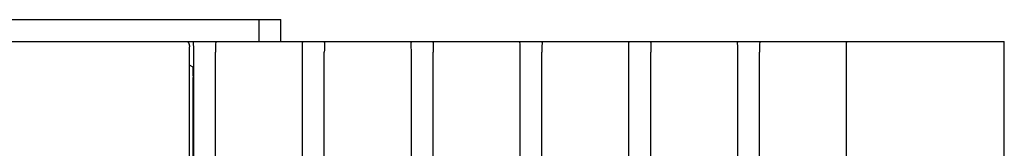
# Model space of a CAD drawing. Extents: x 70 to 816, y 33 to 540.
# Tile 20 of 21: x 690 to 780, y 430 to 442. Entities that reach past the tile are written whole.
import ezdxf

# ---------------------------------------------------------------- set-up
doc = ezdxf.new("R2010")
doc.units = 0
doc.header["$LTSCALE"] = 46.2
doc.layers.add('ALL_FEATURES', color=7, linetype='CONTINUOUS')

msp = doc.modelspace()

# ---------------------------------------------------------------- linework, layer by layer
at = {"layer": 'ALL_FEATURES', "color": 7, "linetype": 'CONTINUOUS'}
for p, q in [((635.5, 442), (713.5, 442)), ((711.5, 440), (711.5, 442)), ((713.5, 440), (713.5, 442)), ((635.941, 440), (704.85, 440)), ((704.933, 440), (704.933, 439.972)), ((705.133, 440), (780, 440)), ((780, 272), (780, 440)), ((705.1, 400.5), (705.1, 439.5)), ((705.5, 281.615), (705.5, 439)), ((707.5, 281.923), (707.5, 439)), ((715.5, 399.897), (715.5, 439)), ((717.5, 399.897), (717.5, 439)), ((725.5, 284.692), (725.5, 439)), ((727.5, 285), (727.5, 439)), ((735.5, 399.732), (735.5, 439)), ((737.5, 399.732), (737.5, 439)), ((745.5, 424.732), (745.5, 439)), ((747.5, 424.732), (747.5, 439)), ((755.5, 399.732), (755.5, 439)), ((757.5, 399.732), (757.5, 439)), ((765.5, 424.732), (765.5, 439)), ((705.396, 437.668), (705.1, 437.816)), ((705.43, 285.331), (705.43, 436.669))]:
    msp.add_line(p, q, dxfattribs=at)
at = {"layer": 'ALL_FEATURES', "color": 3, "linetype": 'CONTINUOUS'}
msp.add_line((704.85, 440), (705.133, 440), dxfattribs=at)
at = {"layer": 'ALL_FEATURES', "color": 7, "linetype": 'CONTINUOUS'}
for points in [[(704.85, 440), (704.87, 439.998), (704.888, 439.994), (704.905, 439.988), (704.921, 439.979), (704.935, 439.97), (704.949, 439.959), (704.961, 439.948), (704.973, 439.935), (704.984, 439.922), (704.994, 439.909)], [(704.994, 439.909), (705.003, 439.896), (705.011, 439.882), (705.019, 439.868), (705.027, 439.854), (705.033, 439.84), (705.04, 439.826), (705.045, 439.812), (705.051, 439.798), (705.056, 439.784), (705.06, 439.771), (705.064, 439.757), (705.068, 439.743), (705.072, 439.73), (705.075, 439.716), (705.078, 439.703), (705.081, 439.69), (705.084, 439.676), (705.086, 439.663), (705.089, 439.649), (705.091, 439.635), (705.093, 439.621), (705.094, 439.606), (705.096, 439.59), (705.097, 439.573), (705.099, 439.554), (705.1, 439.53), (705.1, 439.5)], [(705.5, 439), (705.499, 439.259), (705.495, 439.5), (705.49, 439.707), (705.483, 439.866), (705.474, 439.966), (705.465, 440)], [(707.519, 439.885), (707.512, 439.764), (707.507, 439.607), (707.503, 439.421), (707.501, 439.216), (707.5, 439)], [(707.519, 439.885), (707.536, 439.95), (707.58, 439.988), (707.652, 440)], [(715.348, 440), (715.42, 439.988), (715.464, 439.95), (715.481, 439.885)], [(715.5, 439), (715.499, 439.216), (715.497, 439.421), (715.493, 439.607), (715.488, 439.764), (715.481, 439.885)], [(717.519, 439.885), (717.512, 439.764), (717.507, 439.607), (717.503, 439.421), (717.501, 439.216), (717.5, 439)], [(717.519, 439.885), (717.536, 439.95), (717.58, 439.988), (717.652, 440)], [(725.348, 440), (725.42, 439.988), (725.464, 439.95), (725.481, 439.885)], [(725.5, 439), (725.499, 439.216), (725.497, 439.421), (725.493, 439.607), (725.488, 439.764), (725.481, 439.885)], [(727.519, 439.885), (727.512, 439.764), (727.507, 439.607), (727.503, 439.421), (727.501, 439.216), (727.5, 439)], [(727.519, 439.885), (727.536, 439.95), (727.58, 439.988), (727.652, 440)], [(735.348, 440), (735.42, 439.988), (735.464, 439.95), (735.481, 439.885)], [(735.5, 439), (735.499, 439.216), (735.497, 439.421), (735.493, 439.607), (735.488, 439.764), (735.481, 439.885)], [(737.519, 439.885), (737.512, 439.764), (737.507, 439.607), (737.503, 439.421), (737.501, 439.216), (737.5, 439)], [(737.519, 439.885), (737.536, 439.95), (737.58, 439.988), (737.652, 440)], [(745.348, 440), (745.42, 439.988), (745.464, 439.95), (745.481, 439.885)], [(745.5, 439), (745.499, 439.216), (745.497, 439.421), (745.493, 439.607), (745.488, 439.764), (745.481, 439.885)], [(747.519, 439.885), (747.512, 439.764), (747.507, 439.607), (747.503, 439.421), (747.501, 439.216), (747.5, 439)], [(747.519, 439.885), (747.536, 439.95), (747.58, 439.988), (747.652, 440)], [(755.348, 440), (755.42, 439.988), (755.464, 439.95), (755.481, 439.885)], [(755.5, 439), (755.499, 439.216), (755.497, 439.421), (755.493, 439.607), (755.488, 439.764), (755.481, 439.885)], [(757.519, 439.885), (757.512, 439.764), (757.507, 439.607), (757.503, 439.421), (757.501, 439.216), (757.5, 439)], [(757.519, 439.885), (757.536, 439.95), (757.58, 439.988), (757.652, 440)], [(765.348, 440), (765.42, 439.988), (765.464, 439.95), (765.481, 439.885)], [(765.5, 439), (765.499, 439.216), (765.497, 439.421), (765.493, 439.607), (765.488, 439.764), (765.481, 439.885)], [(705.396, 437.668), (705.405, 437.631), (705.413, 437.529), (705.42, 437.369), (705.426, 437.163), (705.429, 436.924), (705.43, 436.669)]]:
    msp.add_lwpolyline(points, dxfattribs=at)

doc.saveas('drawing.dxf')
